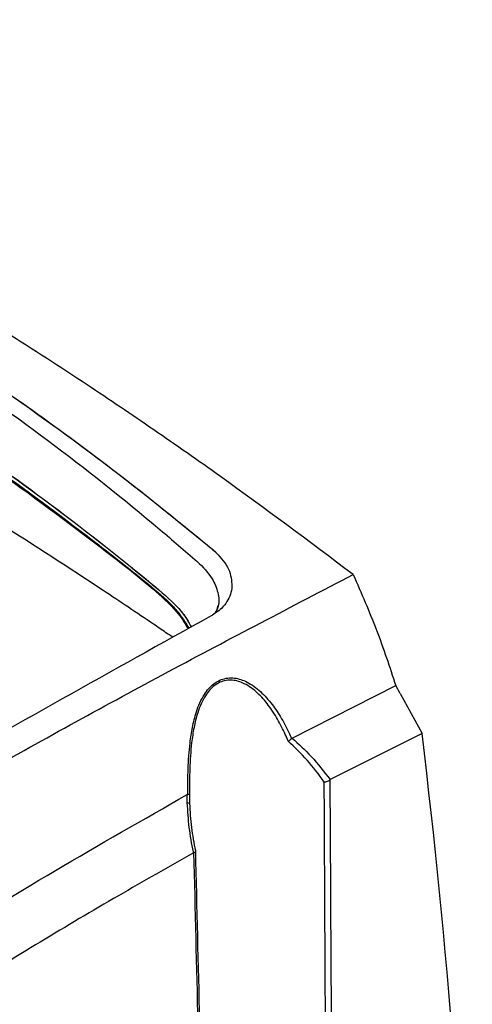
# Model space of a CAD drawing. Header units: millimetres. Extents: x -0.201 to 0.721, y -0.195 to 0.483.
# Tile 188 of 188: x 0.669 to 0.71, y 0.384 to 0.474. Entities that reach past the tile are written whole.
import ezdxf

# ---------------------------------------------------------------- set-up
doc = ezdxf.new("R2010")
doc.units = ezdxf.units.MM

msp = doc.modelspace()

# ---------------------------------------------------------------- linework, layer by layer
at = {"color": 7, "linetype": 'Continuous', "lineweight": 25}
for p, q in [((0.686368, 0.425855), (0.686693, 0.425566)), ((0.68813, 0.422476), (0.68811, 0.422274)), ((0.686717, 0.420149), (0.686878, 0.420732)), ((0.687356, 0.42068), (0.687366, 0.420691)), ((0.684142, 0.418733), (0.684062, 0.41869)), ((0.693628, 0.408617), (0.703106, 0.413425)), ((0.703501, 0.412705), (0.703106, 0.413425)), ((0.703501, 0.412705), (0.705508, 0.409024)), ((0.705508, 0.409024), (0.697117, 0.404817)), ((0.697117, 0.404817), (0.697079, 0.404793)), ((0.684038, 0.403445), (0.684091, 0.403462)), ((0.684657, 0.398132), (0.684632, 0.39812))]:
    msp.add_line(p, q, dxfattribs=at)
msp.add_arc((0.684082, 0.402409), 0.0002818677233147, 52.828474, 97.31104, dxfattribs=at)
msp.add_ellipse((0.132944, 0.000288), major_axis=(0.3974602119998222, 0.7136636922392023), ratio=0.587378, start_param=5.512835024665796, end_param=5.604150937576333, dxfattribs=at)
for points, knots in [([(0.6992207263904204, 0.42356463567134), (0.6951712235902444, 0.4265986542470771), (0.6890946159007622, 0.4311514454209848), (0.6809779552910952, 0.4368172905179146), (0.6744380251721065, 0.4412325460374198), (0.6674528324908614, 0.4457475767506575), (0.6600289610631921, 0.4503170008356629), (0.6526202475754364, 0.4546449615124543), (0.6448276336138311, 0.4589503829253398), (0.6366701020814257, 0.4631761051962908), (0.6281613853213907, 0.4672547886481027), (0.6197063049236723, 0.471004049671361), (0.6141381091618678, 0.4731929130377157), (0.6113520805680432, 0.4742881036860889)], [0, 0, 0, 0, 0.1362764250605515, 0.2044938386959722, 0.272814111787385, 0.3562397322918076, 0.4397506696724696, 0.5235200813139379, 0.6073763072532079, 0.7051890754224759, 0.8031391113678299, 0.9015012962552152, 1, 1, 1, 1]), ([(0.6028718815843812, 0.4660693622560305), (0.6033830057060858, 0.466312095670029), (0.6043947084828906, 0.466792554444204), (0.606285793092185, 0.4672113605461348), (0.6081964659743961, 0.4673413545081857), (0.6102577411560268, 0.4672574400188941), (0.6122052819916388, 0.4667998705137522), (0.6140744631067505, 0.466144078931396), (0.6192439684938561, 0.4644311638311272), (0.6274945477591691, 0.4612602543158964), (0.6387998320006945, 0.4560934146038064), (0.64988092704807, 0.4501427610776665), (0.6607289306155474, 0.4434383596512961), (0.6713026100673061, 0.4359726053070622), (0.6787709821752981, 0.4300694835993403), (0.6832437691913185, 0.4262186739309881), (0.684977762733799, 0.4247931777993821), (0.6863408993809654, 0.4233475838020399), (0.6868785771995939, 0.4219258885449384), (0.687012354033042, 0.4208253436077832), (0.6866869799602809, 0.42024627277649), (0.686572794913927, 0.4200430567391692)], [0, 0, 0, 0, 0.0161085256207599, 0.0318847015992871, 0.0474864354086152, 0.0633136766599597, 0.0845617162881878, 0.1059981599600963, 0.1274059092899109, 0.2555766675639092, 0.3836560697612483, 0.5117311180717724, 0.6396015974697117, 0.7675102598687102, 0.8958211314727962, 0.9172738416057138, 0.9387588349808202, 0.9600537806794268, 0.9759047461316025, 0.9915441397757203, 1, 1, 1, 1]), ([(0.6028718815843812, 0.4660693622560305), (0.6033830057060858, 0.466312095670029), (0.6043947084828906, 0.466792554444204), (0.606285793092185, 0.4672113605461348), (0.6081964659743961, 0.4673413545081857), (0.6102577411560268, 0.4672574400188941), (0.6122052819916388, 0.4667998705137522), (0.6140744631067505, 0.466144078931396), (0.6192439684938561, 0.4644311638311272), (0.6274945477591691, 0.4612602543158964), (0.6387998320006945, 0.4560934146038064), (0.64988092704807, 0.4501427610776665), (0.6607289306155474, 0.4434383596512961), (0.6713026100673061, 0.4359726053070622), (0.6787709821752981, 0.4300694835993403), (0.6832437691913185, 0.4262186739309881), (0.684977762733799, 0.4247931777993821), (0.6863408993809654, 0.4233475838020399), (0.6868785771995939, 0.4219258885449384), (0.687012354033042, 0.4208253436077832), (0.6866869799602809, 0.42024627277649), (0.686572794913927, 0.4200430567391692)], [0, 0, 0, 0, 0.0161085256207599, 0.0318847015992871, 0.0474864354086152, 0.0633136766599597, 0.0845617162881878, 0.1059981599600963, 0.1274059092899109, 0.2555766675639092, 0.3836560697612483, 0.5117311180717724, 0.6396015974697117, 0.7675102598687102, 0.8958211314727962, 0.9172738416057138, 0.9387588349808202, 0.9600537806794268, 0.9759047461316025, 0.9915441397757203, 1, 1, 1, 1]), ([(0.6045827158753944, 0.4618493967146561), (0.604888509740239, 0.4620238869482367), (0.6054903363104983, 0.4623672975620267), (0.606617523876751, 0.4626647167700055), (0.6079607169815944, 0.4627941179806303), (0.6093615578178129, 0.4625907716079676), (0.6114319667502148, 0.4622334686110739), (0.6136785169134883, 0.4614480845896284), (0.6190574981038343, 0.4595029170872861), (0.6271016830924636, 0.4562504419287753), (0.6376941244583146, 0.4512486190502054), (0.6481417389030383, 0.4455893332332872), (0.6584224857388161, 0.4392840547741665), (0.6685293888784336, 0.4323395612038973), (0.6759552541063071, 0.4266511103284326), (0.6808495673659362, 0.4226810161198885), (0.6828505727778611, 0.4209880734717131), (0.6839518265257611, 0.4196395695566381), (0.6842697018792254, 0.4190121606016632), (0.6843910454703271, 0.4187726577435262)], [0, 0, 0, 0, 0.0105790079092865, 0.0208203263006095, 0.0308344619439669, 0.0459585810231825, 0.0617681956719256, 0.0943113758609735, 0.1270296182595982, 0.2575768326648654, 0.3878906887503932, 0.5181084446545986, 0.6482211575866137, 0.7784469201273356, 0.9090654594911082, 0.9418186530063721, 0.9744020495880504, 0.9902284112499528, 1, 1, 1, 1]), ([(0.6045827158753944, 0.4618493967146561), (0.6048080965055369, 0.461983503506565), (0.6052528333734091, 0.462248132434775), (0.6060635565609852, 0.4625246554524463), (0.6069070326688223, 0.4626986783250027), (0.6080480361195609, 0.4627806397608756), (0.6093623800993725, 0.462591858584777), (0.6120321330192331, 0.4621222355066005), (0.6151813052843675, 0.4608841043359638), (0.6194364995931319, 0.4593303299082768), (0.6236300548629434, 0.4576281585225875), (0.6278160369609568, 0.4558345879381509), (0.6333156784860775, 0.4533252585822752), (0.640105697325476, 0.4499576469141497), (0.6489336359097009, 0.4451037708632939), (0.6584269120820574, 0.4392811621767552), (0.668534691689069, 0.4323359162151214), (0.6759605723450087, 0.4266464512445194), (0.6808559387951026, 0.422676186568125), (0.6828556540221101, 0.4209825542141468), (0.6839564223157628, 0.4196336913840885), (0.6842729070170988, 0.4190059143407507), (0.6843937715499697, 0.4187661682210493)], [0, 0, 0, 0, 0.0079876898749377, 0.0157618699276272, 0.0233836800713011, 0.0308910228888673, 0.0460142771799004, 0.061822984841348, 0.1129360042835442, 0.1641827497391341, 0.2153564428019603, 0.2664782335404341, 0.3175691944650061, 0.4178857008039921, 0.5181401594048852, 0.6482440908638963, 0.7784611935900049, 0.9090712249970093, 0.9418223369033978, 0.9744015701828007, 0.9902240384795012, 1, 1, 1, 1]), ([(0.682714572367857, 0.417830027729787), (0.6825083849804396, 0.4179707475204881), (0.68192194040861, 0.4183709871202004), (0.6798116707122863, 0.4198079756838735), (0.6748096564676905, 0.4231539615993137), (0.6638238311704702, 0.4302563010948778), (0.647526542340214, 0.4400922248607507), (0.6304864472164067, 0.449516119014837), (0.6181341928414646, 0.455848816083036), (0.6123647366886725, 0.4587709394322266), (0.6096220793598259, 0.4600669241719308), (0.6085711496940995, 0.4606658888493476), (0.6075223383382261, 0.461003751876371), (0.6066283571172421, 0.461055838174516), (0.6057506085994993, 0.460944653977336), (0.6052917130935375, 0.4607376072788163), (0.6050622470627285, 0.4606340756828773)], [0, 0, 0, 0, 0.0088159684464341, 0.0250746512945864, 0.0901085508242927, 0.220172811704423, 0.4802389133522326, 0.7401596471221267, 0.8702020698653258, 0.9352334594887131, 0.9514923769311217, 0.9677512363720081, 0.9758095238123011, 0.9838694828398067, 0.9919340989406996, 1, 1, 1, 1]), ([(0.6549861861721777, 0.4483954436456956), (0.6568753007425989, 0.447224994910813), (0.6606547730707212, 0.4448833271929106), (0.6671737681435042, 0.4405286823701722), (0.6736199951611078, 0.4359252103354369), (0.6793841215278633, 0.4315195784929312), (0.6830043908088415, 0.4286187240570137), (0.685250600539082, 0.4267876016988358), (0.6862689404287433, 0.4259248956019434), (0.686692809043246, 0.4255658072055)], [0, 0, 0, 0, 0.1742354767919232, 0.3485856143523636, 0.6081009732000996, 0.7825801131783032, 0.8996939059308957, 0.95824910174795, 1, 1, 1, 1]), ([(0.6549861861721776, 0.4483954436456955), (0.6576561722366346, 0.4467303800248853), (0.6629996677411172, 0.4433980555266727), (0.6708939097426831, 0.4379210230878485), (0.6787062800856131, 0.4321222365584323), (0.683813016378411, 0.4279451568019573), (0.686368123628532, 0.4258551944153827)], [0, 0, 0, 0, 0.2491659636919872, 0.4986607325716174, 0.7491596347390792, 1, 1, 1, 1]), ([(0.6549861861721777, 0.4483954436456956), (0.6568753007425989, 0.447224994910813), (0.6606547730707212, 0.4448833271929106), (0.6671737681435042, 0.4405286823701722), (0.6736199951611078, 0.4359252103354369), (0.6793841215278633, 0.4315195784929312), (0.6830043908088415, 0.4286187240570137), (0.685250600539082, 0.4267876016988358), (0.6862689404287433, 0.4259248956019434), (0.686692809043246, 0.4255658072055)], [0, 0, 0, 0, 0.1742354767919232, 0.3485856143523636, 0.6081009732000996, 0.7825801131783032, 0.8996939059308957, 0.95824910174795, 1, 1, 1, 1]), ([(0.647693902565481, 0.4452343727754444), (0.6488662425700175, 0.4445492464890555), (0.6523834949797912, 0.4424937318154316), (0.658196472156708, 0.4388509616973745), (0.6662031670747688, 0.4334906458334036), (0.6737041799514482, 0.4279110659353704), (0.6798660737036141, 0.4232169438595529), (0.6826705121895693, 0.4206765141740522), (0.6836369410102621, 0.4194456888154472), (0.683919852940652, 0.418942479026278), (0.6840619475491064, 0.4186897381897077)], [0, 0, 0, 0, 0.0920074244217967, 0.2760405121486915, 0.4602687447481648, 0.7310655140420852, 0.8897619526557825, 0.9568685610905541, 0.9783369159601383, 1, 1, 1, 1]), ([(0.6478130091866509, 0.4452472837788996), (0.6509912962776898, 0.4433532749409), (0.6573499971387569, 0.4395639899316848), (0.666735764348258, 0.4332061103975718), (0.6744333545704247, 0.4274888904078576), (0.6797818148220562, 0.4232846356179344), (0.6823854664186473, 0.4211028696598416), (0.6835260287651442, 0.4197590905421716), (0.6839409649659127, 0.4190692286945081), (0.684144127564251, 0.4187314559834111)], [0, 0, 0, 0, 0.2503181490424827, 0.5008037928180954, 0.7518915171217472, 0.8778092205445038, 0.9404122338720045, 0.970824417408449, 1, 1, 1, 1]), ([(0.686692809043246, 0.4255658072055), (0.6871313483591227, 0.4250711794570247), (0.6880073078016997, 0.4240831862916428), (0.688089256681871, 0.4230109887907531), (0.6881301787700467, 0.422475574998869)], [0, 0, 0, 0, 0.5006388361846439, 1, 1, 1, 1]), ([(0.686692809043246, 0.4255658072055), (0.6871313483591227, 0.4250711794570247), (0.6880073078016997, 0.4240831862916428), (0.688089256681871, 0.4230109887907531), (0.6881301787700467, 0.422475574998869)], [0, 0, 0, 0, 0.5006388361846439, 1, 1, 1, 1]), ([(0.6261468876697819, 0.3823145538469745), (0.6294155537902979, 0.3843146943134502), (0.635953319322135, 0.3883152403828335), (0.6490417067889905, 0.3960981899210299), (0.6644968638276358, 0.4049743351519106), (0.6823212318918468, 0.4147743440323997), (0.6935865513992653, 0.4206343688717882), (0.69922032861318, 0.423564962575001)], [0, 0, 0, 0, 0.1343740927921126, 0.2687659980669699, 0.5376713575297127, 0.7687898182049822, 0.9999999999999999, 0.9999999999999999, 0.9999999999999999, 0.9999999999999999]), ([(0.6992204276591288, 0.4235646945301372), (0.6999579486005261, 0.421870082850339), (0.7014393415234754, 0.4184662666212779), (0.7025491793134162, 0.415110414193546), (0.7031064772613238, 0.4134252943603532)], [0, 0, 0, 0, 0.497856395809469, 1, 1, 1, 1]), ([(0.6881301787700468, 0.422475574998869), (0.6880963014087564, 0.4222333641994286), (0.6880287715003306, 0.421750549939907), (0.6876882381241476, 0.4210761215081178), (0.6871387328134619, 0.4203813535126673), (0.6865533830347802, 0.4200010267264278), (0.6862185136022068, 0.4197834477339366)], [0, 0, 0, 0, 0.2282742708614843, 0.4550336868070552, 0.6882333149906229, 1, 1, 1, 1]), ([(0.6881301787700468, 0.422475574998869), (0.6880963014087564, 0.4222333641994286), (0.6880287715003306, 0.421750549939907), (0.6876882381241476, 0.4210761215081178), (0.6871387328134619, 0.4203813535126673), (0.6865533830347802, 0.4200010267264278), (0.6862185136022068, 0.4197834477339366)], [0, 0, 0, 0, 0.2282742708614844, 0.4550336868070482, 0.6882333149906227, 1, 1, 1, 1]), ([(0.6862185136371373, 0.4197834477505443), (0.6816898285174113, 0.4172679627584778), (0.6726311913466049, 0.4122362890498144), (0.658906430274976, 0.4044464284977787), (0.6450844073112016, 0.3964819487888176), (0.6335475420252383, 0.3897338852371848), (0.6266115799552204, 0.3856245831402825), (0.624340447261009, 0.3842790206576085)], [0, 0, 0, 0, 0.2227048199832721, 0.4454719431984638, 0.6684202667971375, 0.8914265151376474, 1, 1, 1, 1]), ([(0.6840909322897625, 0.4034618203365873), (0.6840909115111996, 0.403465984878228), (0.6840870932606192, 0.4042312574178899), (0.6841014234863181, 0.4057931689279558), (0.6842339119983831, 0.4078593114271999), (0.6844955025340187, 0.4096140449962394), (0.6848723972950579, 0.41114115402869), (0.6854920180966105, 0.4125746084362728), (0.6863017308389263, 0.4134994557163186), (0.6871958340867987, 0.4140378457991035), (0.6882105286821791, 0.4142027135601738), (0.6894520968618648, 0.4138419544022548), (0.6906328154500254, 0.4130327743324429), (0.6916925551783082, 0.4118899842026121), (0.6925911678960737, 0.4105689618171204), (0.6931837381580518, 0.4094468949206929), (0.6934905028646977, 0.4087677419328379), (0.6935727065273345, 0.4085775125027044), (0.6935745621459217, 0.4085732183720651)], [0, 0, 0, 0, 0.0005568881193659, 0.1023332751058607, 0.205769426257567, 0.2667555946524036, 0.3290424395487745, 0.4079411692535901, 0.4712556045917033, 0.5039119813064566, 0.5721718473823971, 0.6400509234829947, 0.7209369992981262, 0.8051788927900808, 0.8863936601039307, 0.9684391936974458, 0.9992875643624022, 1, 1, 1, 1]), ([(0.6932732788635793, 0.4083257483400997), (0.6931858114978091, 0.4085332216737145), (0.6928952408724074, 0.4092224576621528), (0.6923205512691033, 0.4103544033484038), (0.6914832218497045, 0.4116487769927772), (0.6904813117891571, 0.4127909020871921), (0.6895279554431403, 0.4134935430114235), (0.6887249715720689, 0.4138157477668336), (0.6881673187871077, 0.4139261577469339), (0.6875912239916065, 0.413909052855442), (0.6870326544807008, 0.4137447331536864), (0.6865199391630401, 0.4134361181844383), (0.6860712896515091, 0.4130120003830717), (0.6856569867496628, 0.4124522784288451), (0.6852884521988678, 0.4117485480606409), (0.6849279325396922, 0.4107794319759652), (0.6846352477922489, 0.4095773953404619), (0.6843840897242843, 0.4078639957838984), (0.6842511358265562, 0.4058002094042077), (0.6842473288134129, 0.4042583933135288), (0.6842454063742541, 0.4034798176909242)], [0, 0, 0, 0, 0.0351361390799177, 0.1167238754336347, 0.1989709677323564, 0.2798164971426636, 0.3631277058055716, 0.3962201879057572, 0.4299317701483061, 0.4626836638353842, 0.496659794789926, 0.5283376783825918, 0.5587175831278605, 0.5901748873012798, 0.6284558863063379, 0.6678725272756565, 0.7282602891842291, 0.7902076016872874, 0.8940604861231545, 1, 1, 1, 1]), ([(0.6932732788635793, 0.4083257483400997), (0.6932752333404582, 0.4083268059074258), (0.6932905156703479, 0.4083350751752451), (0.6933541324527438, 0.4083719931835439), (0.6934636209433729, 0.4084501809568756), (0.6935375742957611, 0.4085321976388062), (0.6935745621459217, 0.4085732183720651)], [0, 0, 0, 0, 0.0173464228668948, 0.1356341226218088, 0.5676864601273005, 1, 1, 1, 1]), ([(0.696568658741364, 0.4046002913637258), (0.6960628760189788, 0.4052819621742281), (0.6950510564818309, 0.4066456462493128), (0.6938659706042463, 0.4077656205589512), (0.6932732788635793, 0.4083257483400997)], [0, 0, 0, 0, 0.4998744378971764, 1, 1, 1, 1]), ([(0.6935745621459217, 0.4085732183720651), (0.6935877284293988, 0.4085868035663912), (0.6936047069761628, 0.4086043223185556), (0.6936237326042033, 0.4086147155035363), (0.6936280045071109, 0.408617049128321)], [0, 0, 0, 0, 0.7754658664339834, 1, 1, 1, 1]), ([(0.6936280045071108, 0.408617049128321), (0.6942258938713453, 0.4080761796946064), (0.695480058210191, 0.4069416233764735), (0.6965546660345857, 0.4055465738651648), (0.6971169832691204, 0.4048165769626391)], [0, 0, 0, 0, 0.4767233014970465, 1, 1, 1, 1]), ([(0.696568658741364, 0.4046002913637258), (0.6965704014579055, 0.4046004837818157), (0.6965860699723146, 0.4046022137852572), (0.6966560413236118, 0.40461180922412), (0.6967826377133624, 0.4046424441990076), (0.696947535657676, 0.4047071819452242), (0.6970349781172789, 0.4047641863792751), (0.6970787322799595, 0.4047927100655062)], [0, 0, 0, 0, 0.0101795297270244, 0.0915226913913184, 0.4018598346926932, 0.7007046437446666, 1, 1, 1, 1]), ([(0.6968520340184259, 0.3424907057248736), (0.6968273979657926, 0.3485361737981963), (0.696785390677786, 0.3588443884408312), (0.6967169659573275, 0.3741206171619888), (0.6966482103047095, 0.3887788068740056), (0.6965959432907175, 0.3991738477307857), (0.696568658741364, 0.4046002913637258)], [0, 0, 0, 0, 0.2919462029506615, 0.4978016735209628, 0.7378412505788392, 1, 1, 1, 1]), ([(0.6970787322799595, 0.4047927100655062), (0.6971094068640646, 0.3993729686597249), (0.6972014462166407, 0.3831109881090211), (0.6973106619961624, 0.3623637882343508), (0.6973845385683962, 0.3470337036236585), (0.697406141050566, 0.3425509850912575)], [0, 0, 0, 0, 0.261285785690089, 0.7839902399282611, 1, 1, 1, 1]), ([(0.5736739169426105, 0.3214990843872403), (0.5758912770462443, 0.3235639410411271), (0.5803753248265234, 0.3277395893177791), (0.5871789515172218, 0.3338562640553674), (0.5940716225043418, 0.3398898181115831), (0.6010059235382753, 0.3457812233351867), (0.6079720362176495, 0.3515268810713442), (0.6149649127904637, 0.3571232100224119), (0.6219835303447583, 0.3625698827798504), (0.6290317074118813, 0.3678675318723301), (0.6377025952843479, 0.3741725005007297), (0.6480093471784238, 0.3813460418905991), (0.6599755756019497, 0.3891860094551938), (0.6719916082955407, 0.3966113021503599), (0.6800211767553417, 0.4011663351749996), (0.6840382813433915, 0.403445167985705)], [0, 0, 0, 0, 0.0622011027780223, 0.1257859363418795, 0.1893965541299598, 0.2530847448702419, 0.3167987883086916, 0.3803835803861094, 0.4439938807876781, 0.5076814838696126, 0.5713950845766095, 0.678239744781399, 0.7852056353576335, 0.8925407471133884, 1, 1, 1, 1]), ([(0.684046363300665, 0.402688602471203), (0.6840427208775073, 0.4028370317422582), (0.6840365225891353, 0.4030896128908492), (0.68403776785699, 0.4033413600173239), (0.6840382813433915, 0.403445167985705)], [0, 0, 0, 0, 0.5876498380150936, 1, 1, 1, 1]), ([(0.6842454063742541, 0.4034798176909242), (0.684245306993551, 0.403479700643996), (0.6842448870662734, 0.4034792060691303), (0.6842398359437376, 0.4034756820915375), (0.6842089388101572, 0.4034689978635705), (0.6841314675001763, 0.4034642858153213), (0.6840909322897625, 0.4034618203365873)], [0, 0, 0, 0, 0.0169844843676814, 0.0717669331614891, 0.5143218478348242, 1, 1, 1, 1]), ([(0.6842454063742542, 0.4034798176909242), (0.6842442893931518, 0.4033430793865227), (0.6842419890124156, 0.4030614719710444), (0.6842489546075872, 0.4027789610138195), (0.6842525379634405, 0.4026336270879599)], [0, 0, 0, 0, 0.4855635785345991, 1, 1, 1, 1]), ([(0.6846319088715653, 0.3981202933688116), (0.6846319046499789, 0.3981203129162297), (0.6846250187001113, 0.3981521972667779), (0.6844599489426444, 0.3989231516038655), (0.6841838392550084, 0.4004450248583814), (0.6840921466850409, 0.4019414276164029), (0.684046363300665, 0.4026886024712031)], [0, 0, 0, 0, 1.29665192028e-05, 0.0211500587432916, 0.5112465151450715, 0.9999999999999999, 0.9999999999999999, 0.9999999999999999, 0.9999999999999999]), ([(0.6842525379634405, 0.4026336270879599), (0.6842949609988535, 0.4019004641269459), (0.6843789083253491, 0.4004496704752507), (0.6846477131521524, 0.3990136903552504), (0.6847806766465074, 0.3983033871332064)], [0, 0, 0, 0, 0.5053530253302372, 1, 1, 1, 1]), ([(0.6846319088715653, 0.3981202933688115), (0.682334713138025, 0.3968247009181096), (0.6776581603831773, 0.3941871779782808), (0.6706041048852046, 0.3899994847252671), (0.6634698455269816, 0.3856055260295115), (0.6563394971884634, 0.381039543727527), (0.6492219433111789, 0.3763111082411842), (0.6421220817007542, 0.3714227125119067), (0.6350408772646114, 0.3663755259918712), (0.6279753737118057, 0.3611671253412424), (0.6195627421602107, 0.3547584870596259), (0.6098248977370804, 0.3470307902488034), (0.5987915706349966, 0.3378284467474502), (0.5878208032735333, 0.3282669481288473), (0.5805860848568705, 0.3215831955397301), (0.5769668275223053, 0.3182395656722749)], [0, 0, 0, 0, 0.0629734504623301, 0.1281992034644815, 0.193451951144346, 0.2587859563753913, 0.3241471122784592, 0.3893728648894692, 0.4546256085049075, 0.5199596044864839, 0.5853207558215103, 0.6887198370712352, 0.7922265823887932, 0.8960587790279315, 1, 1, 1, 1]), ([(0.6846565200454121, 0.3981322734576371), (0.6846925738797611, 0.3981496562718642), (0.6847646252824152, 0.3981843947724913), (0.6848100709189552, 0.3982402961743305), (0.6848046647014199, 0.3982788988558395), (0.6847862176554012, 0.398298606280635), (0.6847812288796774, 0.3983029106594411), (0.6847806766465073, 0.3983033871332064)], [0, 0, 0, 0, 0.2992759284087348, 0.5980848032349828, 0.9088276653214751, 0.9899076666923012, 1, 1, 1, 1]), ([(0.6861984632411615, 0.3360809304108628), (0.6860630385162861, 0.3414351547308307), (0.685803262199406, 0.3517058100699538), (0.6852870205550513, 0.3723882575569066), (0.6849115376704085, 0.3877196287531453), (0.6846565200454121, 0.3981322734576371)], [0, 0, 0, 0, 0.2589278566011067, 0.4966842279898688, 1, 1, 1, 1]), ([(0.6847806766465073, 0.3983033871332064), (0.6850324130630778, 0.3879358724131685), (0.6854035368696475, 0.3726515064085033), (0.6858659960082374, 0.3539098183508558), (0.686075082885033, 0.3455344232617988), (0.6861614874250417, 0.342073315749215)], [0, 0, 0, 0, 0.5530143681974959, 0.8152844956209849, 1, 1, 1, 1])]:
    msp.add_open_spline(points, degree=3, knots=knots, dxfattribs=at)

doc.saveas('drawing.dxf')
